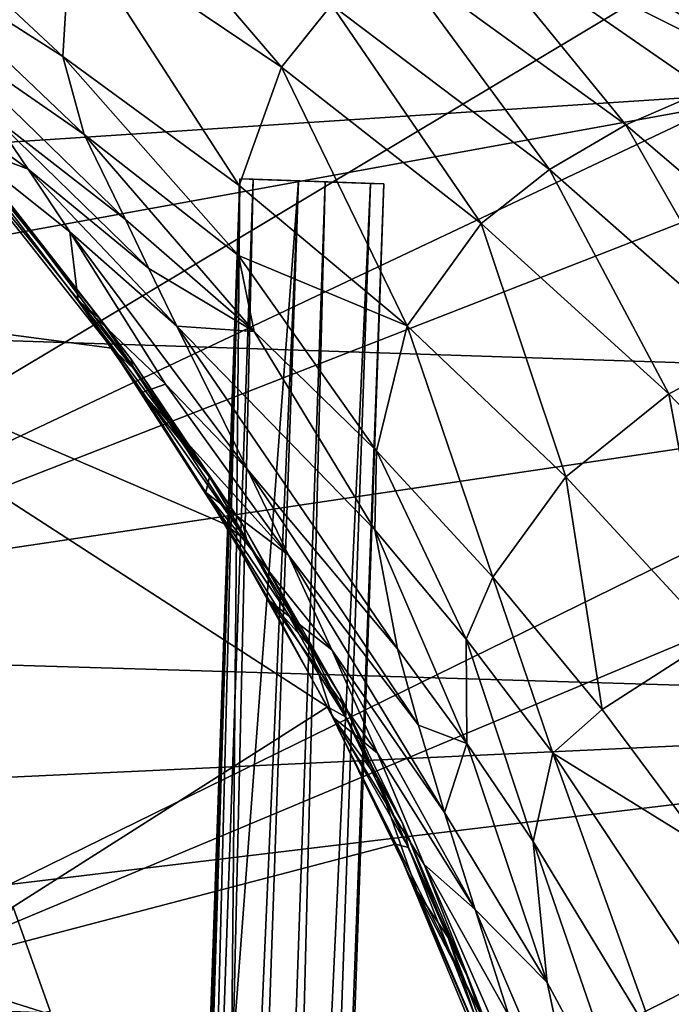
# Model space of a CAD drawing. Header units: metres. Extents: x 0 to 1004, y -708 to 0.
# Tile 34 of 118: x 100 to 142, y -209 to -144. Entities that reach past the tile are written whole.
import ezdxf

# ---------------------------------------------------------------- set-up
doc = ezdxf.new("R2010")
doc.units = ezdxf.units.M

msp = doc.modelspace()

# ---------------------------------------------------------------- linework, layer by layer
at = {"layer": 'top01'}
for points in [[(150.603806, -148.907761, 660.66925), (125.190033, -133.015198, 661.334717), (72.071655, -154.054321, 662.725708)], [(72.071655, -154.054321, 662.725708), (125.190033, -133.015198, 661.334717), (77.891426, -144.171539, 662.573303)], [(154.280563, -150.726608, 628.322754), (125.190033, -133.015198, 661.334717), (150.603806, -148.907761, 660.66925)], [(154.280563, -150.726608, 628.322754), (129.740082, -134.435089, 628.322754), (125.190033, -133.015198, 661.334717)], [(90.435593, -139.075638, 453.981445), (88.951767, -134.178284, 477.398926), (102.413231, -146.703796, 454.364899)], [(88.951767, -134.178284, 477.398926), (102.940353, -138.150208, 501.049255), (102.413231, -146.703796, 454.364899)], [(116.674675, -147.392715, 501.049255), (102.940353, -138.150208, 501.049255), (104.98056, -133.725479, 532.724182)], [(119.954422, -143.344849, 532.748108), (116.674675, -147.392715, 501.049255), (104.98056, -133.725479, 532.724182)], [(129.740082, -134.435089, 628.322754), (154.280563, -150.726608, 628.322754), (128.122391, -137.629944, 596.417236)], [(128.122391, -137.629944, 596.417236), (139.167053, -151.17244, 564.577698), (123.889717, -140.089279, 564.550598)], [(128.122391, -137.629944, 596.417236), (154.280563, -150.726608, 628.322754), (144.396408, -148.912979, 596.434692)], [(128.122391, -137.629944, 596.417236), (144.396408, -148.912979, 596.434692), (139.167053, -151.17244, 564.577698)], [(102.413231, -146.703796, 454.364899), (102.940353, -138.150208, 501.049255), (113.921112, -155.120407, 454.824524)], [(102.940353, -138.150208, 501.049255), (116.674675, -147.392715, 501.049255), (113.921112, -155.120407, 454.824524)], [(93.328293, -144.556656, 430.964935), (90.435593, -139.075638, 453.981445), (103.795029, -151.794312, 431.496185)], [(90.435593, -139.075638, 453.981445), (102.413231, -146.703796, 454.364899), (103.795029, -151.794312, 431.496185)], [(119.954422, -143.344849, 532.748108), (123.889717, -140.089279, 564.550598), (134.175613, -154.068909, 532.771973)], [(123.889717, -140.089279, 564.550598), (139.167053, -151.17244, 564.577698), (134.175613, -154.068909, 532.771973)], [(129.708603, -157.599197, 501.049255), (116.674675, -147.392715, 501.049255), (119.954422, -143.344849, 532.748108)], [(134.175613, -154.068909, 532.771973), (129.708603, -157.599197, 501.049255), (119.954422, -143.344849, 532.748108)], [(88.668053, -144.341919, 240.376358), (105.610115, -165.731873, 246.879181), (77.797256, -162.056335, 241.289352)], [(105.610115, -165.731873, 246.879181), (88.668053, -144.341919, 240.376358), (107.029373, -167.051926, 278.690796)], [(107.029373, -167.051926, 278.690796), (88.668053, -144.341919, 240.376358), (88.670448, -144.344543, 282.308929)], [(107.029373, -167.051926, 278.690796), (88.670448, -144.344543, 282.308929), (98.367912, -155.531693, 316.514069)], [(103.795029, -151.794312, 431.496185), (106.500053, -157.332748, 409.128479), (93.328293, -144.556656, 430.964935)], [(106.500053, -157.332748, 409.128479), (97.747139, -150.550797, 408.510498), (93.328293, -144.556656, 430.964935)], [(103.795029, -151.794312, 431.496185), (102.413231, -146.703796, 454.364899), (113.867844, -159.695145, 432.145721)], [(102.413231, -146.703796, 454.364899), (113.921112, -155.120407, 454.824524), (113.867844, -159.695145, 432.145721)], [(113.921112, -155.120407, 454.824524), (116.674675, -147.392715, 501.049255), (124.887856, -164.277863, 455.336273)], [(124.887856, -164.277863, 455.336273), (116.674675, -147.392715, 501.049255), (129.708603, -157.599197, 501.049255)], [(95.526718, -152.321991, 386.216644), (91.923637, -148.026245, 396.996796), (100.140663, -154.055405, 397.409515)], [(91.923637, -148.026245, 396.996796), (97.747139, -150.550797, 408.510498), (100.140663, -154.055405, 397.409515)], [(173.657318, -167.69252, 660.065552), (150.603806, -148.907761, 660.66925), (66.513504, -164.182388, 662.871216)], [(66.513504, -164.182388, 662.871216), (150.603806, -148.907761, 660.66925), (72.071655, -154.054321, 662.725708)], [(144.396408, -148.912979, 596.434692), (153.541718, -163.432632, 564.604797), (139.167053, -151.17244, 564.577698)], [(100.140663, -154.055405, 397.409515), (97.747139, -150.550797, 408.510498), (108.014694, -160.543976, 398.056549)], [(97.747139, -150.550797, 408.510498), (106.500053, -157.332748, 409.128479), (108.014694, -160.543976, 398.056549)], [(134.175613, -154.068909, 532.771973), (139.167053, -151.17244, 564.577698), (147.561508, -165.837006, 532.795898)], [(139.167053, -151.17244, 564.577698), (153.541718, -163.432632, 564.604797), (147.561508, -165.837006, 532.795898)], [(113.867844, -159.695145, 432.145721), (114.890015, -164.640152, 409.895569), (103.795029, -151.794312, 431.496185)], [(114.890015, -164.640152, 409.895569), (106.500053, -157.332748, 409.128479), (103.795029, -151.794312, 431.496185)], [(103.419975, -162.640335, 365.689636), (95.526718, -152.321991, 386.216644), (102.872185, -158.142502, 386.614288)], [(95.526718, -152.321991, 386.216644), (100.140663, -154.055405, 397.409515), (102.872185, -158.142502, 386.614288)], [(97.005737, -153.905975, 352.600098), (95.526718, -152.321991, 386.216644), (104.801338, -163.772415, 339.935059)], [(95.526718, -152.321991, 386.216644), (103.419975, -162.640335, 365.689636), (104.801338, -163.772415, 339.935059)], [(97.005737, -153.905975, 352.600098), (104.801338, -163.772415, 339.935059), (98.367912, -155.531693, 316.514069)], [(102.872185, -158.142502, 386.614288), (100.140663, -154.055405, 397.409515), (109.851807, -164.294052, 387.249664)], [(100.140663, -154.055405, 397.409515), (108.014694, -160.543976, 398.056549), (109.851807, -164.294052, 387.249664)], [(141.974609, -168.716766, 501.049255), (129.708603, -157.599197, 501.049255), (134.175613, -154.068909, 532.771973)], [(147.561508, -165.837006, 532.795898), (141.974609, -168.716766, 501.049255), (134.175613, -154.068909, 532.771973)], [(113.867844, -159.695145, 432.145721), (113.921112, -155.120407, 454.824524), (124.887856, -164.277863, 455.336273)], [(106.837662, -166.430481, 309.314453), (107.029373, -167.051926, 278.690796), (98.367912, -155.531693, 316.514069)], [(104.801338, -163.772415, 339.935059), (106.837662, -166.430481, 309.314453), (98.367912, -155.531693, 316.514069)], [(108.014694, -160.543976, 398.056549), (106.500053, -157.332748, 409.128479), (114.890015, -164.640152, 409.895569)], [(124.887856, -164.277863, 455.336273), (129.708603, -157.599197, 501.049255), (135.244949, -174.125107, 455.876099)], [(129.708603, -157.599197, 501.049255), (141.974609, -168.716766, 501.049255), (135.244949, -174.125107, 455.876099)], [(109.851807, -164.294052, 387.249664), (114.465019, -173.655441, 366.478912), (102.872185, -158.142502, 386.614288)], [(114.465019, -173.655441, 366.478912), (109.118011, -168.073471, 365.994415), (102.872185, -158.142502, 386.614288)], [(102.872185, -158.142502, 386.614288), (109.118011, -168.073471, 365.994415), (103.419975, -162.640335, 365.689636)], [(124.887856, -164.277863, 455.336273), (122.88945, -172.431961, 410.749725), (113.867844, -159.695145, 432.145721)], [(122.88945, -172.431961, 410.749725), (114.890015, -164.640152, 409.895569), (113.867844, -159.695145, 432.145721)], [(109.851807, -164.294052, 387.249664), (108.014694, -160.543976, 398.056549), (114.890015, -164.640152, 409.895569)], [(92.571938, -206.354126, 251.46524), (77.797256, -162.056335, 241.289352), (119.697037, -189.131226, 253.428101)], [(77.797256, -162.056335, 241.289352), (113.011009, -177.20903, 250.164398), (119.697037, -189.131226, 253.428101)], [(77.797256, -162.056335, 241.289352), (105.610115, -165.731873, 246.879181), (113.011009, -177.20903, 250.164398)], [(109.118011, -168.073471, 365.994415), (107.556938, -168.629532, 355.959808), (103.419975, -162.640335, 365.689636)], [(104.801338, -163.772415, 339.935059), (103.419975, -162.640335, 365.689636), (111.980202, -174.123718, 328.175842)], [(103.419975, -162.640335, 365.689636), (107.556938, -168.629532, 355.959808), (111.980202, -174.123718, 328.175842)], [(104.801338, -163.772415, 339.935059), (111.980202, -174.123718, 328.175842), (106.837662, -166.430481, 309.314453)], [(56.236809, -185.134598, 663.14032), (173.657318, -167.69252, 660.065552), (66.513504, -164.182388, 662.871216)], [(122.770035, -177.582153, 388.940582), (124.259895, -185.355469, 367.760254), (109.851807, -164.294052, 387.249664)], [(124.259895, -185.355469, 367.760254), (114.465019, -173.655441, 366.478912), (109.851807, -164.294052, 387.249664)], [(122.770035, -177.582153, 388.940582), (109.851807, -164.294052, 387.249664), (114.890015, -164.640152, 409.895569)], [(130.472427, -180.665222, 411.628815), (122.88945, -172.431961, 410.749725), (124.887856, -164.277863, 455.336273)], [(135.244949, -174.125107, 455.876099), (130.472427, -180.665222, 411.628815), (124.887856, -164.277863, 455.336273)], [(122.770035, -177.582153, 388.940582), (114.890015, -164.640152, 409.895569), (122.88945, -172.431961, 410.749725)], [(113.011009, -177.20903, 250.164398), (105.610115, -165.731873, 246.879181), (114.443565, -178.339508, 277.107758)], [(114.443565, -178.339508, 277.107758), (105.610115, -165.731873, 246.879181), (107.029373, -167.051926, 278.690796)], [(153.409164, -180.68782, 501.049255), (141.974609, -168.716766, 501.049255), (147.561508, -165.837006, 532.795898)], [(111.980202, -174.123718, 328.175842), (114.173958, -177.293823, 302.643372), (106.837662, -166.430481, 309.314453)], [(106.837662, -166.430481, 309.314453), (114.173958, -177.293823, 302.643372), (107.029373, -167.051926, 278.690796)], [(114.173958, -177.293823, 302.643372), (114.443565, -178.339508, 277.107758), (107.029373, -167.051926, 278.690796)], [(194.273987, -189.270874, 659.525696), (173.657318, -167.69252, 660.065552), (56.236809, -185.134598, 663.14032)], [(117.13353, -179.241379, 356.566284), (107.556938, -168.629532, 355.959808), (109.118011, -168.073471, 365.994415)], [(117.13353, -179.241379, 356.566284), (109.118011, -168.073471, 365.994415), (114.465019, -173.655441, 366.478912)], [(111.735992, -175.155411, 346.600128), (107.556938, -168.629532, 355.959808), (117.13353, -179.241379, 356.566284)], [(111.980202, -174.123718, 328.175842), (107.556938, -168.629532, 355.959808), (111.735992, -175.155411, 346.600128)], [(135.244949, -174.125107, 455.876099), (141.974609, -168.716766, 501.049255), (144.927032, -184.607925, 456.419769)], [(141.974609, -168.716766, 501.049255), (153.409164, -180.68782, 501.049255), (144.927032, -184.607925, 456.419769)], [(128.739456, -184.711761, 389.849091), (122.770035, -177.582153, 388.940582), (122.88945, -172.431961, 410.749725)], [(128.739456, -184.711761, 389.849091), (122.88945, -172.431961, 410.749725), (130.472427, -180.665222, 411.628815)], [(125.619743, -190.335968, 357.534943), (117.13353, -179.241379, 356.566284), (114.465019, -173.655441, 366.478912)], [(114.465019, -173.655441, 366.478912), (124.259895, -185.355469, 367.760254), (125.619743, -190.335968, 357.534943)], [(111.980202, -174.123718, 328.175842), (111.735992, -175.155411, 346.600128), (118.532761, -185.164246, 317.324951)], [(114.173958, -177.293823, 302.643372), (111.980202, -174.123718, 328.175842), (118.532761, -185.164246, 317.324951)], [(137.614853, -189.295364, 412.470612), (130.472427, -180.665222, 411.628815), (135.244949, -174.125107, 455.876099)], [(144.927032, -184.607925, 456.419769), (137.614853, -189.295364, 412.470612), (135.244949, -174.125107, 455.876099)], [(115.902756, -182.207504, 337.624542), (111.735992, -175.155411, 346.600128), (119.975876, -185.409958, 347.005463)], [(119.975876, -185.409958, 347.005463), (111.735992, -175.155411, 346.600128), (117.13353, -179.241379, 356.566284)], [(111.735992, -175.155411, 346.600128), (115.902756, -182.207504, 337.624542), (118.532761, -185.164246, 317.324951)], [(119.697037, -189.131226, 253.428101), (113.011009, -177.20903, 250.164398), (120.854942, -189.78746, 275.682159)], [(120.854942, -189.78746, 275.682159), (113.011009, -177.20903, 250.164398), (114.443565, -178.339508, 277.107758)], [(114.443565, -178.339508, 277.107758), (114.173958, -177.293823, 302.643372), (120.516792, -188.384445, 296.504913)], [(120.516792, -188.384445, 296.504913), (114.173958, -177.293823, 302.643372), (118.532761, -185.164246, 317.324951)], [(128.739456, -184.711761, 389.849091), (128.786072, -191.516891, 368.44339), (122.770035, -177.582153, 388.940582)], [(128.786072, -191.516891, 368.44339), (124.259895, -185.355469, 367.760254), (122.770035, -177.582153, 388.940582)], [(120.854942, -189.78746, 275.682159), (114.443565, -178.339508, 277.107758), (120.516792, -188.384445, 296.504913)], [(127.327492, -196.014145, 347.637817), (117.13353, -179.241379, 356.566284), (125.619743, -190.335968, 357.534943)], [(127.327492, -196.014145, 347.637817), (119.975876, -185.409958, 347.005463), (117.13353, -179.241379, 356.566284)], [(134.404846, -192.158707, 390.701569), (128.739456, -184.711761, 389.849091), (130.472427, -180.665222, 411.628815)], [(134.404846, -192.158707, 390.701569), (130.472427, -180.665222, 411.628815), (137.614853, -189.295364, 412.470612)], [(122.944572, -192.144287, 337.823792), (120.007156, -189.775543, 329.049469), (115.902756, -182.207504, 337.624542)], [(122.944572, -192.144287, 337.823792), (115.902756, -182.207504, 337.624542), (119.975876, -185.409958, 347.005463)], [(118.532761, -185.164246, 317.324951), (115.902756, -182.207504, 337.624542), (120.007156, -189.775543, 329.049469)], [(134.404846, -192.158707, 390.701569), (133.11792, -197.913986, 369.078979), (128.739456, -184.711761, 389.849091)], [(133.11792, -197.913986, 369.078979), (128.786072, -191.516891, 368.44339), (128.739456, -184.711761, 389.849091)], [(144.294586, -198.276489, 413.212738), (137.614853, -189.295364, 412.470612), (144.927032, -184.607925, 456.419769)], [(51.544506, -195.936447, 663.263245), (194.273987, -189.270874, 659.525696), (56.236809, -185.134598, 663.14032)], [(118.532761, -185.164246, 317.324951), (120.007156, -189.775543, 329.049469), (122.929359, -193.754929, 310.006592)], [(118.532761, -185.164246, 317.324951), (122.929359, -193.754929, 310.006592), (120.516792, -188.384445, 296.504913)], [(122.944572, -192.144287, 337.823792), (119.975876, -185.409958, 347.005463), (129.325928, -202.357285, 338.125763)], [(119.975876, -185.409958, 347.005463), (127.327492, -196.014145, 347.637817), (129.325928, -202.357285, 338.125763)], [(124.259895, -185.355469, 367.760254), (128.786072, -191.516891, 368.44339), (125.619743, -190.335968, 357.534943)], [(122.929359, -193.754929, 310.006592), (124.607666, -196.754715, 292.36673), (120.516792, -188.384445, 296.504913)], [(120.516792, -188.384445, 296.504913), (124.607666, -196.754715, 292.36673), (120.854942, -189.78746, 275.682159)], [(212.231308, -213.501617, 659.055481), (194.273987, -189.270874, 659.525696), (47.166103, -206.939041, 663.377869)], [(194.273987, -189.270874, 659.525696), (51.544506, -195.936447, 663.263245), (47.166103, -206.939041, 663.377869)], [(92.571938, -206.354126, 251.46524), (119.697037, -189.131226, 253.428101), (124.135574, -198.084137, 255.749344)], [(124.135574, -198.084137, 255.749344), (119.697037, -189.131226, 253.428101), (124.980476, -198.313095, 274.724731)], [(124.980476, -198.313095, 274.724731), (119.697037, -189.131226, 253.428101), (120.854942, -189.78746, 275.682159)], [(144.294586, -198.276489, 413.212738), (134.404846, -192.158707, 390.701569), (137.614853, -189.295364, 412.470612)], [(125.544258, -201.176163, 317.792633), (120.007156, -189.775543, 329.049469), (130.145386, -210.062088, 317.894958)], [(130.145386, -210.062088, 317.894958), (120.007156, -189.775543, 329.049469), (125.992218, -199.424118, 329.0495)], [(125.992218, -199.424118, 329.0495), (120.007156, -189.775543, 329.049469), (122.944572, -192.144287, 337.823792)], [(120.007156, -189.775543, 329.049469), (125.544258, -201.176163, 317.792633), (122.929359, -193.754929, 310.006592)], [(124.607666, -196.754715, 292.36673), (124.980476, -198.313095, 274.724731), (120.854942, -189.78746, 275.682159)], [(128.786072, -191.516891, 368.44339), (127.327492, -196.014145, 347.637817), (125.619743, -190.335968, 357.534943)], [(134.031845, -207.116989, 348.281067), (127.327492, -196.014145, 347.637817), (128.786072, -191.516891, 368.44339)], [(133.11792, -197.913986, 369.078979), (134.031845, -207.116989, 348.281067), (128.786072, -191.516891, 368.44339)], [(129.325928, -202.357285, 338.125763), (125.992218, -199.424118, 329.0495), (122.944572, -192.144287, 337.823792)], [(141.361862, -211.497131, 369.979553), (133.11792, -197.913986, 369.078979), (134.404846, -192.158707, 390.701569)], [(144.898132, -207.980591, 391.943298), (134.404846, -192.158707, 390.701569), (144.294586, -198.276489, 413.212738)], [(144.898132, -207.980591, 391.943298), (141.361862, -211.497131, 369.979553), (134.404846, -192.158707, 390.701569)], [(122.929359, -193.754929, 310.006592), (125.544258, -201.176163, 317.792633), (127.56916, -204.173431, 302.316284)], [(122.929359, -193.754929, 310.006592), (127.56916, -204.173431, 302.316284), (124.607666, -196.754715, 292.36673)], [(129.325928, -202.357285, 338.125763), (127.327492, -196.014145, 347.637817), (134.031845, -207.116989, 348.281067)], [(127.56916, -204.173431, 302.316284), (128.813919, -206.695908, 288.005524), (124.607666, -196.754715, 292.36673)], [(124.607666, -196.754715, 292.36673), (128.813919, -206.695908, 288.005524), (124.980476, -198.313095, 274.724731)], [(132.867233, -219.082504, 260.62207), (92.571938, -206.354126, 251.46524), (124.135574, -198.084137, 255.749344)], [(133.009766, -218.619522, 272.726166), (132.867233, -219.082504, 260.62207), (124.135574, -198.084137, 255.749344)], [(133.009766, -218.619522, 272.726166), (124.135574, -198.084137, 255.749344), (124.980476, -198.313095, 274.724731)], [(128.813919, -206.695908, 288.005524), (133.009766, -218.619522, 272.726166), (124.980476, -198.313095, 274.724731)], [(141.361862, -211.497131, 369.979553), (140.333145, -218.86525, 348.718903), (133.11792, -197.913986, 369.078979)], [(140.333145, -218.86525, 348.718903), (134.031845, -207.116989, 348.281067), (133.11792, -197.913986, 369.078979)], [(130.145386, -210.062088, 317.894958), (125.992218, -199.424118, 329.0495), (134.569916, -219.05423, 318.084259)], [(125.992218, -199.424118, 329.0495), (131.550308, -209.324799, 329.0495), (134.569916, -219.05423, 318.084259)], [(129.325928, -202.357285, 338.125763), (131.550308, -209.324799, 329.0495), (125.992218, -199.424118, 329.0495)], [(130.758438, -213.526489, 307.418549), (125.544258, -201.176163, 317.792633), (134.239182, -221.599396, 307.646088)], [(134.239182, -221.599396, 307.646088), (125.544258, -201.176163, 317.792633), (130.145386, -210.062088, 317.894958)], [(125.544258, -201.176163, 317.792633), (130.758438, -213.526489, 307.418549), (127.56916, -204.173431, 302.316284)], [(101.584862, -208.985672, 1605.95459), (99.175949, -202.210419, 1606.0177), (55.367943, -268.641602, 1607.164795)], [(99.175949, -202.210419, 1606.0177), (101.584862, -208.985672, 1605.95459), (95.535629, -210.558578, 1569.553345)], [(134.031845, -207.116989, 348.281067), (136.670853, -219.45871, 329.0495), (129.325928, -202.357285, 338.125763)], [(136.670853, -219.45871, 329.0495), (131.550308, -209.324799, 329.0495), (129.325928, -202.357285, 338.125763)], [(127.56916, -204.173431, 302.316284), (130.758438, -213.526489, 307.418549), (131.89093, -215.431442, 295.295471)], [(127.56916, -204.173431, 302.316284), (131.89093, -215.431442, 295.295471), (128.813919, -206.695908, 288.005524)], [(51.296307, -226.952499, 202.008636), (51.296307, -205.088226, 211.991547), (103.611565, -228.743729, 206.974854)], [(103.611565, -228.743729, 206.974854), (51.296307, -205.088226, 211.991547), (96.512947, -206.580002, 216.199951)], [(140.333145, -218.86525, 348.718903), (207.175644, -206.020111, 628.322754), (225.579132, -236.833511, 628.322754)], [(140.333145, -218.86525, 348.718903), (141.361862, -211.497131, 369.979553), (207.175644, -206.020111, 628.322754)], [(141.361862, -211.497131, 369.979553), (173.551559, -206.938278, 501.049255), (207.175644, -206.020111, 628.322754)], [(92.571938, -206.354126, 251.46524), (103.088409, -251.719864, 259.649841), (96.512947, -206.580002, 216.199951)], [(103.088409, -251.719864, 259.649841), (92.571938, -206.354126, 251.46524), (132.867233, -219.082504, 260.62207)], [(96.512947, -206.580002, 216.199951), (103.088409, -251.719864, 259.649841), (103.611565, -228.743729, 206.974854)], [(132.670441, -217.268478, 284.011169), (133.009766, -218.619522, 272.726166), (128.813919, -206.695908, 288.005524)], [(131.89093, -215.431442, 295.295471), (132.670441, -217.268478, 284.011169), (128.813919, -206.695908, 288.005524)], [(212.231308, -213.501617, 659.055481), (47.166103, -206.939041, 663.377869), (43.113186, -218.128967, 663.484009)], [(136.670853, -219.45871, 329.0495), (134.031845, -207.116989, 348.281067), (140.333145, -218.86525, 348.718903)], [(141.361862, -211.497131, 369.979553), (144.898132, -207.980591, 391.943298), (173.551559, -206.938278, 501.049255)]]:
    msp.add_3dface(points, dxfattribs=at)
at = {"layer": 'top0123413'}
for points in [[(100.005402, -554.440857, 1629.289795), (113.965202, -154.68454, 1629.289795), (102.319984, -494.485138, 1628.775024)], [(113.965202, -154.68454, 1629.289795), (100.005402, -554.440857, 1629.289795), (100.873116, -554.471191, 1634.213867)], [(114.832909, -154.714844, 1634.213867), (113.965202, -154.68454, 1629.289795), (100.873116, -554.471191, 1634.213867)], [(114.832909, -154.714844, 1634.213867), (100.873116, -554.471191, 1634.213867), (105.56871, -554.635132, 1635.92395)], [(113.965202, -154.68454, 1629.289795), (112.091843, -214.655701, 1628.775024), (102.319984, -494.485138, 1628.775024)], [(119.528511, -154.878815, 1635.92395), (114.832909, -154.714844, 1634.213867), (105.56871, -554.635132, 1635.92395)], [(113.965202, -154.68454, 1629.289795), (112.452538, -213.253708, 1628.235474), (112.091843, -214.655701, 1628.775024)], [(113.424675, -212.701065, 1627.169678), (112.452538, -213.253708, 1628.235474), (113.965202, -154.68454, 1629.289795)], [(117.793091, -154.818207, 1626.075806), (113.424675, -212.701065, 1627.169678), (113.965202, -154.68454, 1629.289795)], [(122.488686, -154.982193, 1627.786011), (113.965202, -154.68454, 1629.289795), (123.3564, -155.012482, 1632.709961)], [(113.965202, -154.68454, 1629.289795), (114.832909, -154.714844, 1634.213867), (123.3564, -155.012482, 1632.709961)], [(122.488686, -154.982193, 1627.786011), (117.793091, -154.818207, 1626.075806), (113.965202, -154.68454, 1629.289795)], [(123.3564, -155.012482, 1632.709961), (114.832909, -154.714844, 1634.213867), (119.528511, -154.878815, 1635.92395)], [(103.83329, -554.574524, 1626.075806), (117.793091, -154.818207, 1626.075806), (122.488686, -154.982193, 1627.786011)], [(103.83329, -554.574524, 1626.075806), (115.15416, -214.762634, 1626.203857), (117.793091, -154.818207, 1626.075806)], [(108.528893, -554.738525, 1627.786011), (103.83329, -554.574524, 1626.075806), (122.488686, -154.982193, 1627.786011)], [(119.528511, -154.878815, 1635.92395), (105.56871, -554.635132, 1635.92395), (109.396599, -554.768799, 1632.709961)], [(108.528893, -554.738525, 1627.786011), (122.488686, -154.982193, 1627.786011), (123.3564, -155.012482, 1632.709961)], [(109.396599, -554.768799, 1632.709961), (108.528893, -554.738525, 1627.786011), (123.3564, -155.012482, 1632.709961)], [(123.3564, -155.012482, 1632.709961), (119.528511, -154.878815, 1635.92395), (109.396599, -554.768799, 1632.709961)], [(115.15416, -214.762634, 1626.203857), (113.424675, -212.701065, 1627.169678), (117.793091, -154.818207, 1626.075806)]]:
    msp.add_3dface(points, dxfattribs=at)
at = {"layer": 'top0123459'}
for points in [[(994.049377, -10, 90), (217.024673, -653.266907, 90), (10, -10, 90)], [(217.024673, -653.266907, 90), (10, -694.05426, 90), (10, -10, 90)], [(71.243011, -126.71492, 116.126305), (67.721138, -157.298203, 115.592468), (214.452957, -67.146965, 117.166069)], [(214.452957, -67.146965, 117.166069), (67.721138, -157.298203, 115.592468), (262.337708, -69.780937, 117.120087)], [(67.721138, -157.298203, 115.592468), (64.753654, -187.940216, 115.05761), (262.337708, -69.780937, 117.120087)], [(262.337708, -69.780937, 117.120087), (64.753654, -187.940216, 115.05761), (310.246368, -71.936363, 117.082466)], [(64.753654, -187.940216, 115.05761), (358.174194, -73.613029, 117.0532), (310.246368, -71.936363, 117.082466)], [(64.753654, -187.940216, 115.05761), (62.34153, -218.630936, 114.521904), (358.174194, -73.613029, 117.0532)], [(62.34153, -218.630936, 114.521904), (406.116364, -74.810768, 117.032295), (358.174194, -73.613029, 117.0532)], [(60.485558, -249.360291, 113.985519), (59.186348, -280.118225, 113.448639), (406.116364, -74.810768, 117.032295)], [(406.116364, -74.810768, 117.032295), (59.186348, -280.118225, 113.448639), (489.911316, -508.234344, 109.46685)], [(62.34153, -218.630936, 114.521904), (60.485558, -249.360291, 113.985519), (406.116364, -74.810768, 117.032295)]]:
    msp.add_3dface(points, dxfattribs=at)

doc.saveas('drawing.dxf')
